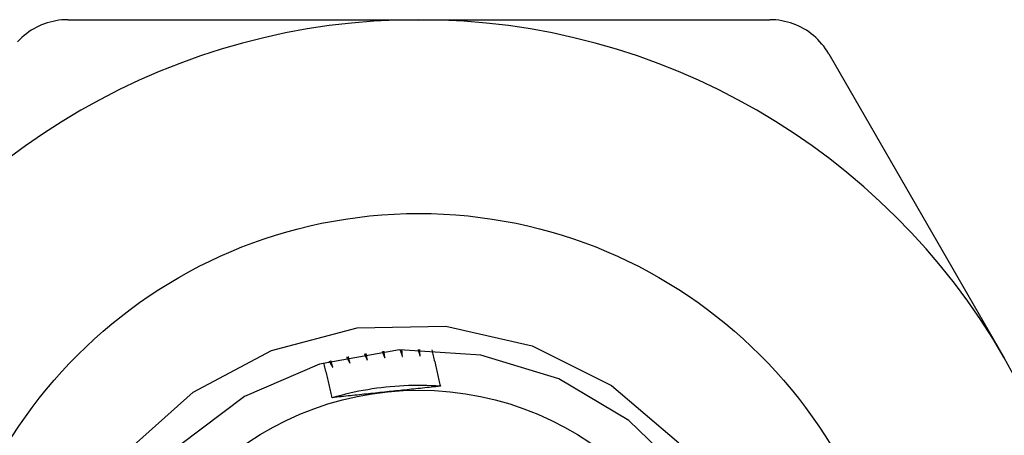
# Model space of a CAD drawing. Header units: inches. Extents: x 2.8 to 76.4, y 4.6 to 40.7.
# Tile 15 of 69: x 17.118 to 17.404, y 16.546 to 16.667. Entities that reach past the tile are written whole.
import ezdxf

# ---------------------------------------------------------------- set-up
doc = ezdxf.new("R2010")
doc.units = ezdxf.units.IN
doc.header["$MEASUREMENT"] = 0
doc.layers.add('Visible Edges(ANSI)', color=7, linetype='Continuous', lineweight=25)

msp = doc.modelspace()

# ---------------------------------------------------------------- linework, layer by layer
at = {"layer": 'Visible Edges(ANSI)'}
for p, q in [((17.13239, 16.66662), (17.23411, 16.66662)), ((17.23411, 16.66662), (17.33583, 16.66662)), ((17.35287, 16.65677), (17.40373, 16.56868))]:
    msp.add_line(p, q, dxfattribs=at)
at = {"layer": 'Visible Edges(ANSI)', "flags": 128}
for points in [[(17.13239, 16.66662), (17.13153, 16.6666), (17.13068, 16.66654), (17.12982, 16.66645), (17.12897, 16.66631), (17.12812, 16.66614), (17.12728, 16.66594), (17.12645, 16.66569), (17.12563, 16.66541), (17.12483, 16.6651), (17.12405, 16.66476), (17.12329, 16.66438), (17.12255, 16.66398), (17.12183, 16.66354), (17.12112, 16.66307), (17.12043, 16.66256), (17.11976, 16.66202), (17.11911, 16.66145), (17.11848, 16.66086), (17.11788, 16.66023)], [(17.35287, 16.65677), (17.35243, 16.6575), (17.35195, 16.65822), (17.35144, 16.65891), (17.3509, 16.65958), (17.35033, 16.66023), (17.34973, 16.66086), (17.3491, 16.66145), (17.34845, 16.66202), (17.34778, 16.66256), (17.34709, 16.66307), (17.34639, 16.66354), (17.34567, 16.66398), (17.34493, 16.66438), (17.34417, 16.66476), (17.34338, 16.6651), (17.34258, 16.66541), (17.34176, 16.66569), (17.34093, 16.66594), (17.34009, 16.66614), (17.33925, 16.66631), (17.33839, 16.66645), (17.33754, 16.66654), (17.33668, 16.6666), (17.33583, 16.66662)], [(17.14956, 16.54165), (17.16874, 16.55873), (17.19138, 16.57088), (17.21624, 16.57738), (17.24189, 16.57784), (17.26695, 16.57219), (17.28991, 16.56071), (17.30942, 16.54405)], [(17.31193, 16.53417), (17.29497, 16.55059), (17.27465, 16.56259), (17.25209, 16.56952), (17.22854, 16.57099), (17.20529, 16.56692), (17.18364, 16.55753), (17.16477, 16.54336)], [(17.22868, 16.571), (17.22871, 16.57092), (17.22874, 16.57084), (17.22876, 16.57075), (17.22879, 16.57067), (17.22882, 16.57059), (17.22885, 16.57051), (17.22888, 16.57043), (17.2289, 16.57035), (17.22893, 16.57027), (17.22896, 16.57019), (17.22899, 16.57011), (17.22902, 16.57003), (17.22904, 16.56995), (17.22907, 16.56987), (17.2291, 16.56979), (17.22913, 16.56971), (17.22915, 16.56963), (17.22918, 16.56955), (17.22921, 16.56947), (17.22924, 16.56938), (17.22927, 16.5693), (17.22929, 16.56922), (17.22932, 16.56914), (17.22935, 16.56906)], [(17.22935, 16.56906), (17.22934, 16.56914), (17.22934, 16.56923), (17.22933, 16.56931), (17.22932, 16.56939), (17.22932, 16.56947), (17.22931, 16.56955), (17.2293, 16.56963), (17.2293, 16.56972), (17.22929, 16.5698), (17.22929, 16.56988), (17.22928, 16.56996), (17.22927, 16.57004), (17.22927, 16.57012), (17.22926, 16.57021), (17.22925, 16.57029), (17.22925, 16.57037), (17.22924, 16.57045), (17.22924, 16.57053), (17.22923, 16.57061), (17.22922, 16.5707), (17.22922, 16.57078), (17.22921, 16.57086), (17.2292, 16.57094), (17.2292, 16.57102)], [(17.23389, 16.57114), (17.23391, 16.57106), (17.23394, 16.57098), (17.23396, 16.5709), (17.23398, 16.57082), (17.23401, 16.57073), (17.23403, 16.57065), (17.23406, 16.57057), (17.23408, 16.57049), (17.2341, 16.57041), (17.23413, 16.57032), (17.23415, 16.57024), (17.23418, 16.57016), (17.2342, 16.57008), (17.23422, 16.57), (17.23425, 16.56991), (17.23427, 16.56983), (17.23429, 16.56975), (17.23432, 16.56967), (17.23434, 16.56959), (17.23436, 16.5695), (17.23439, 16.56942), (17.23441, 16.56934), (17.23444, 16.56926), (17.23446, 16.56918)], [(17.23446, 16.56918), (17.23446, 16.56926), (17.23445, 16.56934), (17.23445, 16.56942), (17.23445, 16.5695), (17.23445, 16.56959), (17.23445, 16.56967), (17.23444, 16.56975), (17.23444, 16.56983), (17.23444, 16.56991), (17.23444, 16.57), (17.23444, 16.57008), (17.23443, 16.57016), (17.23443, 16.57024), (17.23443, 16.57032), (17.23443, 16.57041), (17.23443, 16.57049), (17.23442, 16.57057), (17.23442, 16.57065), (17.23442, 16.57073), (17.23442, 16.57081), (17.23442, 16.5709), (17.23441, 16.57098), (17.23441, 16.57106), (17.23441, 16.57114)], [(17.23783, 16.57107), (17.23794, 16.57064), (17.23805, 16.5702), (17.23816, 16.56976), (17.23827, 16.56932), (17.23838, 16.56888), (17.23848, 16.56844), (17.23859, 16.568), (17.2387, 16.56756), (17.23881, 16.56712), (17.23891, 16.56668), (17.23902, 16.56624), (17.23912, 16.5658), (17.23923, 16.56536), (17.23933, 16.56492), (17.23943, 16.56448), (17.23954, 16.56404), (17.23964, 16.5636), (17.23974, 16.56315), (17.23984, 16.56271), (17.23994, 16.56227), (17.24004, 16.56183), (17.24014, 16.56139), (17.24024, 16.56095), (17.24034, 16.5605)], [(17.21319, 16.56894), (17.21323, 16.56887), (17.21327, 16.56879), (17.21331, 16.56871), (17.21335, 16.56864), (17.21339, 16.56856), (17.21343, 16.56849), (17.21347, 16.56841), (17.21351, 16.56834), (17.21355, 16.56826), (17.21359, 16.56819), (17.21363, 16.56811), (17.21367, 16.56804), (17.21371, 16.56796), (17.21375, 16.56789), (17.21379, 16.56781), (17.21383, 16.56774), (17.21387, 16.56766), (17.21391, 16.56759), (17.21395, 16.56751), (17.21399, 16.56743), (17.21403, 16.56736), (17.21407, 16.56728), (17.21411, 16.56721), (17.21415, 16.56713)], [(17.21415, 16.56713), (17.21413, 16.56721), (17.21412, 16.56729), (17.2141, 16.56737), (17.21408, 16.56745), (17.21406, 16.56753), (17.21404, 16.56761), (17.21402, 16.56769), (17.214, 16.56777), (17.21398, 16.56785), (17.21396, 16.56793), (17.21394, 16.56801), (17.21393, 16.56809), (17.21391, 16.56817), (17.21389, 16.56825), (17.21387, 16.56833), (17.21385, 16.56841), (17.21383, 16.56849), (17.21381, 16.56857), (17.21379, 16.56865), (17.21378, 16.56873), (17.21376, 16.56881), (17.21374, 16.56889), (17.21372, 16.56897), (17.2137, 16.56905)], [(17.21832, 16.56989), (17.21835, 16.56982), (17.21839, 16.56974), (17.21842, 16.56966), (17.21846, 16.56958), (17.2185, 16.56951), (17.21853, 16.56943), (17.21857, 16.56935), (17.21861, 16.56928), (17.21864, 16.5692), (17.21868, 16.56912), (17.21871, 16.56904), (17.21875, 16.56897), (17.21879, 16.56889), (17.21882, 16.56881), (17.21886, 16.56873), (17.2189, 16.56866), (17.21893, 16.56858), (17.21897, 16.5685), (17.219, 16.56843), (17.21904, 16.56835), (17.21908, 16.56827), (17.21911, 16.56819), (17.21915, 16.56812), (17.21918, 16.56804)], [(17.21918, 16.56804), (17.21917, 16.56812), (17.21915, 16.5682), (17.21914, 16.56828), (17.21912, 16.56836), (17.21911, 16.56844), (17.21909, 16.56852), (17.21908, 16.5686), (17.21906, 16.56868), (17.21905, 16.56876), (17.21903, 16.56884), (17.21902, 16.56893), (17.21901, 16.56901), (17.21899, 16.56909), (17.21898, 16.56917), (17.21896, 16.56925), (17.21895, 16.56933), (17.21893, 16.56941), (17.21892, 16.56949), (17.2189, 16.56957), (17.21889, 16.56965), (17.21887, 16.56973), (17.21886, 16.56981), (17.21884, 16.56989), (17.21883, 16.56997)], [(17.22348, 16.57058), (17.22352, 16.5705), (17.22355, 16.57042), (17.22358, 16.57034), (17.22361, 16.57026), (17.22364, 16.57018), (17.22368, 16.57011), (17.22371, 16.57003), (17.22374, 16.56995), (17.22377, 16.56987), (17.22381, 16.56979), (17.22384, 16.56971), (17.22387, 16.56963), (17.2239, 16.56955), (17.22393, 16.56947), (17.22397, 16.56939), (17.224, 16.56932), (17.22403, 16.56924), (17.22406, 16.56916), (17.22409, 16.56908), (17.22413, 16.569), (17.22416, 16.56892), (17.22419, 16.56884), (17.22422, 16.56876), (17.22425, 16.56868)], [(17.22425, 16.56868), (17.22424, 16.56876), (17.22423, 16.56884), (17.22422, 16.56893), (17.22421, 16.56901), (17.2242, 16.56909), (17.22419, 16.56917), (17.22418, 16.56925), (17.22417, 16.56933), (17.22416, 16.56941), (17.22415, 16.56949), (17.22414, 16.56958), (17.22413, 16.56966), (17.22412, 16.56974), (17.2241, 16.56982), (17.22409, 16.5699), (17.22408, 16.56998), (17.22407, 16.57006), (17.22406, 16.57015), (17.22405, 16.57023), (17.22404, 16.57031), (17.22403, 16.57039), (17.22402, 16.57047), (17.22401, 16.57055), (17.224, 16.57063)], [(17.20903, 16.55715), (17.20893, 16.55758), (17.20883, 16.558), (17.20873, 16.55843), (17.20863, 16.55885), (17.20854, 16.55927), (17.20844, 16.5597), (17.20834, 16.56012), (17.20824, 16.56054), (17.20813, 16.56096), (17.20803, 16.56139), (17.20793, 16.56181), (17.20783, 16.56223), (17.20773, 16.56265), (17.20762, 16.56308), (17.20752, 16.5635), (17.20741, 16.56392), (17.20731, 16.56434), (17.2072, 16.56476), (17.2071, 16.56519), (17.20699, 16.56561), (17.20688, 16.56603), (17.20678, 16.56645), (17.20667, 16.56687), (17.20656, 16.56729)], [(17.20812, 16.56772), (17.20817, 16.56765), (17.20821, 16.56758), (17.20826, 16.5675), (17.2083, 16.56743), (17.20834, 16.56736), (17.20839, 16.56728), (17.20843, 16.56721), (17.20848, 16.56714), (17.20852, 16.56706), (17.20856, 16.56699), (17.20861, 16.56692), (17.20865, 16.56685), (17.2087, 16.56677), (17.20874, 16.5667), (17.20878, 16.56663), (17.20883, 16.56655), (17.20887, 16.56648), (17.20892, 16.56641), (17.20896, 16.56633), (17.209, 16.56626), (17.20905, 16.56619), (17.20909, 16.56611), (17.20913, 16.56604), (17.20918, 16.56597)], [(17.20918, 16.56597), (17.20915, 16.56605), (17.20913, 16.56612), (17.20911, 16.5662), (17.20909, 16.56628), (17.20906, 16.56636), (17.20904, 16.56644), (17.20902, 16.56652), (17.20899, 16.5666), (17.20897, 16.56668), (17.20895, 16.56675), (17.20892, 16.56683), (17.2089, 16.56691), (17.20888, 16.56699), (17.20885, 16.56707), (17.20883, 16.56715), (17.20881, 16.56723), (17.20879, 16.5673), (17.20876, 16.56738), (17.20874, 16.56746), (17.20872, 16.56754), (17.20869, 16.56762), (17.20867, 16.5677), (17.20865, 16.56778), (17.20863, 16.56786)], [(17.24034, 16.5605), (17.23903, 16.56058), (17.23771, 16.56064), (17.23639, 16.56068), (17.23507, 16.5607), (17.23375, 16.56071), (17.23243, 16.56069), (17.23111, 16.56066), (17.2298, 16.5606), (17.22848, 16.56053), (17.22716, 16.56044), (17.22585, 16.56033), (17.22454, 16.5602), (17.22322, 16.56005), (17.22192, 16.55988), (17.22061, 16.55969), (17.21931, 16.55949), (17.21801, 16.55926), (17.21671, 16.55902), (17.21542, 16.55875), (17.21413, 16.55847), (17.21285, 16.55817), (17.21157, 16.55785), (17.21029, 16.55751), (17.20903, 16.55715)], [(17.24034, 16.5605), (17.2397, 16.56043), (17.23906, 16.56036), (17.23842, 16.56029), (17.23778, 16.56022), (17.23713, 16.56015), (17.23649, 16.56008), (17.23585, 16.56001), (17.2352, 16.55994), (17.23456, 16.55987), (17.23392, 16.55981), (17.23327, 16.55974), (17.23263, 16.55967), (17.23198, 16.5596), (17.23134, 16.55953), (17.23069, 16.55946), (17.23004, 16.55939), (17.2294, 16.55933), (17.22875, 16.55926), (17.2281, 16.55919), (17.22745, 16.55912), (17.2268, 16.55905), (17.22615, 16.55898), (17.2255, 16.55892), (17.22485, 16.55885)], [(17.22485, 16.55885), (17.22418, 16.55878), (17.22352, 16.55871), (17.22285, 16.55864), (17.22219, 16.55857), (17.22153, 16.5585), (17.22087, 16.55843), (17.22021, 16.55836), (17.21954, 16.55829), (17.21888, 16.55822), (17.21822, 16.55815), (17.21757, 16.55808), (17.21691, 16.55801), (17.21625, 16.55794), (17.21559, 16.55787), (17.21493, 16.5578), (17.21427, 16.55773), (17.21362, 16.55766), (17.21296, 16.55758), (17.2123, 16.55751), (17.21165, 16.55744), (17.21099, 16.55737), (17.21034, 16.5573), (17.20968, 16.55723), (17.20903, 16.55715)]]:
    msp.add_lwpolyline(points, dxfattribs=at)
at = {"layer": 'Visible Edges(ANSI)'}
for radius in [0.13976, 0.08858]:
    msp.add_circle((17.23411, 16.47075), radius, dxfattribs=at)
for start, end in [(90, 150), (30, 90), (330, 30)]:
    msp.add_arc((17.23411, 16.47075), 0.19587, start, end, dxfattribs=at)

doc.saveas('drawing.dxf')
